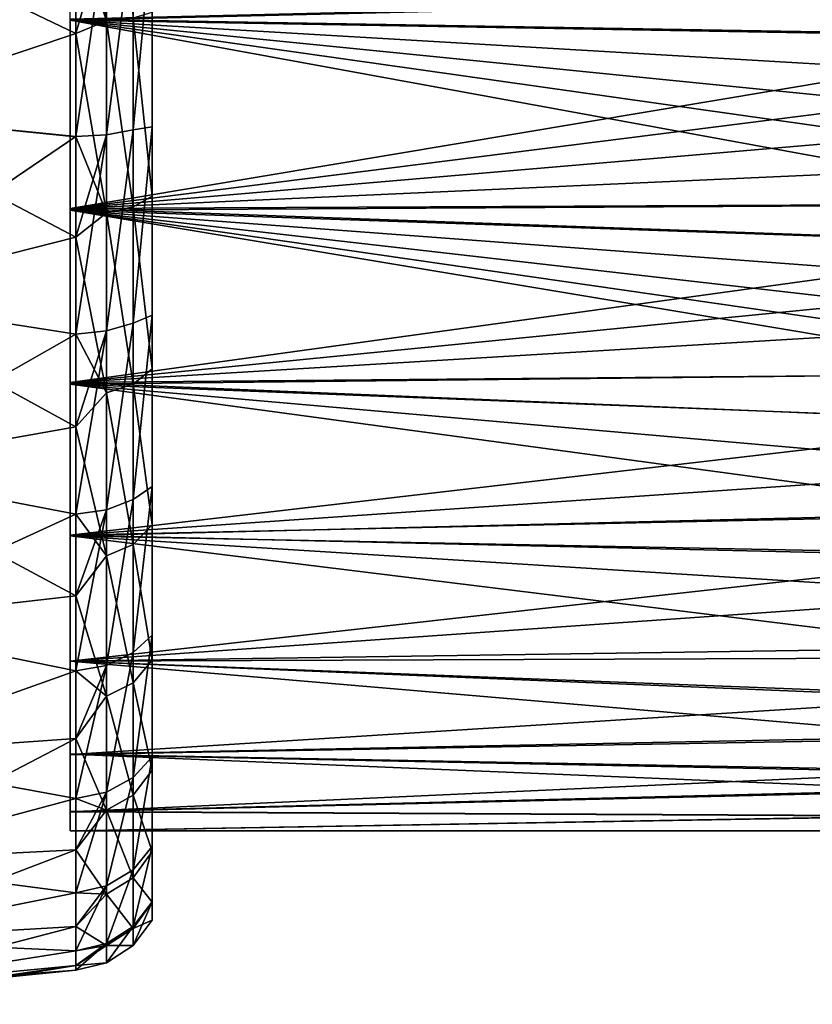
# Model space of a CAD drawing. Header units: millimetres. Extents: x -139 to 139, y -32 to 1264.
# Tile 160 of 256: x -28.55 to -19.9, y 642.11 to 652.85. Entities that reach past the tile are written whole.
import ezdxf

# ---------------------------------------------------------------- set-up
doc = ezdxf.new("R2010")
doc.units = ezdxf.units.MM
doc.header["$LTSCALE"] = 26.699852
for name, color, linetype in [('284', 7, 'CONTINUOUS'), ('298', 7, 'CONTINUOUS'), ('299', 7, 'CONTINUOUS'), ('304', 7, 'CONTINUOUS'), ('305', 7, 'CONTINUOUS')]:
    doc.layers.add(name, color=color, linetype=linetype)

msp = doc.modelspace()

# ---------------------------------------------------------------- linework, layer by layer
at = {"layer": '284', "color": 7, "linetype": 'CONTINUOUS'}
for points in [[(-28, 655, -15.5), (-16.769, 653.118, -15.338), (-28, 652.844, -15.287), (-28, 655, -15.5)], [(-16.799, 652.665, 6.249), (-16.767, 653.13, 6.34), (-28, 652.856, 6.289), (-16.799, 652.665, 6.249)], [(-16.769, 653.118, -15.338), (-16.8, 652.652, -15.247), (-28, 652.844, -15.287), (-16.769, 653.118, -15.338)], [(-28, 650.79, 5.663), (-16.799, 652.665, 6.249), (-28, 652.856, 6.289), (-28, 650.79, 5.663)], [(-16.8, 652.652, -15.247), (-16.838, 652.19, -15.135), (-28, 652.844, -15.287), (-16.8, 652.652, -15.247)], [(-16.838, 652.19, -15.135), (-16.882, 651.732, -15.003), (-28, 652.844, -15.287), (-16.838, 652.19, -15.135)], [(-16.882, 651.732, -15.003), (-16.934, 651.279, -14.852), (-28, 652.844, -15.287), (-16.882, 651.732, -15.003)], [(-16.934, 651.279, -14.852), (-16.994, 650.832, -14.68), (-28, 652.844, -15.287), (-16.934, 651.279, -14.852)], [(-28, 652.844, -15.287), (-16.994, 650.832, -14.68), (-28, 650.773, -14.655), (-28, 652.844, -15.287)], [(-16.837, 652.203, 6.138), (-16.799, 652.665, 6.249), (-28, 650.79, 5.663), (-16.837, 652.203, 6.138)], [(-16.881, 651.744, 6.007), (-16.837, 652.203, 6.138), (-28, 650.79, 5.663), (-16.881, 651.744, 6.007)], [(-16.933, 651.29, 5.856), (-16.881, 651.744, 6.007), (-28, 650.79, 5.663), (-16.933, 651.29, 5.856)], [(-16.993, 650.842, 5.684), (-16.933, 651.29, 5.856), (-28, 650.79, 5.663), (-16.993, 650.842, 5.684)], [(-17.06, 650.4, 5.492), (-16.993, 650.842, 5.684), (-28, 650.79, 5.663), (-17.06, 650.4, 5.492)], [(-16.994, 650.832, -14.68), (-17.061, 650.392, -14.488), (-28, 650.773, -14.655), (-16.994, 650.832, -14.68)], [(-28, 648.891, 4.647), (-17.06, 650.4, 5.492), (-28, 650.79, 5.663), (-28, 648.891, 4.647)], [(-17.061, 650.392, -14.488), (-17.133, 649.961, -14.278), (-28, 650.773, -14.655), (-17.061, 650.392, -14.488)], [(-17.133, 649.961, -14.278), (-17.21, 649.538, -14.048), (-28, 650.773, -14.655), (-17.133, 649.961, -14.278)], [(-17.21, 649.538, -14.048), (-17.27, 649.221, -13.86), (-28, 650.773, -14.655), (-17.21, 649.538, -14.048)], [(-17.27, 649.221, -13.86), (-17.316, 648.99, -13.713), (-28, 650.773, -14.655), (-17.27, 649.221, -13.86)], [(-28, 650.773, -14.655), (-17.316, 648.99, -13.713), (-28, 648.875, -13.637), (-28, 650.773, -14.655)], [(-17.133, 649.965, 5.28), (-17.06, 650.4, 5.492), (-28, 648.891, 4.647), (-17.133, 649.965, 5.28)], [(-17.21, 649.539, 5.049), (-17.133, 649.965, 5.28), (-28, 648.891, 4.647), (-17.21, 649.539, 5.049)], [(-17.316, 648.986, 4.711), (-17.21, 649.539, 5.049), (-28, 648.891, 4.647), (-17.316, 648.986, 4.711)], [(-17.316, 648.99, -13.713), (-17.422, 648.463, -13.347), (-28, 648.875, -13.637), (-17.316, 648.99, -13.713)], [(-17.424, 648.454, 4.34), (-17.316, 648.986, 4.711), (-28, 648.891, 4.647), (-17.424, 648.454, 4.34)], [(-28, 647.225, 3.282), (-17.424, 648.454, 4.34), (-28, 648.891, 4.647), (-28, 647.225, 3.282)], [(-17.422, 648.463, -13.347), (-17.536, 647.957, -12.949), (-28, 648.875, -13.637), (-17.422, 648.463, -13.347)], [(-17.536, 647.957, -12.949), (-17.656, 647.474, -12.522), (-28, 648.875, -13.637), (-17.536, 647.957, -12.949)], [(-28, 648.875, -13.637), (-17.656, 647.474, -12.522), (-28, 647.217, -12.273), (-28, 648.875, -13.637)], [(-17.539, 647.942, 3.937), (-17.424, 648.454, 4.34), (-28, 647.225, 3.282), (-17.539, 647.942, 3.937)], [(-17.661, 647.453, 3.503), (-17.539, 647.942, 3.937), (-28, 647.225, 3.282), (-17.661, 647.453, 3.503)], [(-17.656, 647.474, -12.522), (-17.779, 647.017, -12.067), (-28, 647.217, -12.273), (-17.656, 647.474, -12.522)], [(-17.786, 646.99, 3.039), (-17.661, 647.453, 3.503), (-28, 647.225, 3.282), (-17.786, 646.99, 3.039)], [(-28, 645.851, 1.607), (-17.786, 646.99, 3.039), (-28, 647.225, 3.282), (-28, 645.851, 1.607)], [(-28, 647.217, -12.273), (-18.067, 645.996, -10.82), (-28, 645.85, -10.606), (-28, 647.217, -12.273)], [(-17.9, 646.587, -11.586), (-18.067, 645.996, -10.82), (-28, 647.217, -12.273), (-17.9, 646.587, -11.586)], [(-17.779, 647.017, -12.067), (-17.9, 646.587, -11.586), (-28, 647.217, -12.273), (-17.779, 647.017, -12.067)], [(-17.909, 646.556, 2.549), (-17.786, 646.99, 3.039), (-28, 645.851, 1.607), (-17.909, 646.556, 2.549)], [(-18.099, 645.887, 1.661), (-17.909, 646.556, 2.549), (-28, 645.851, 1.607), (-18.099, 645.887, 1.661)], [(-18.067, 645.996, -10.82), (-18.225, 645.475, -10.003), (-28, 645.85, -10.606), (-18.067, 645.996, -10.82)], [(-18.235, 645.446, 0.951), (-18.099, 645.887, 1.661), (-28, 645.851, 1.607), (-18.235, 645.446, 0.951)], [(-28, 644.832, -0.303), (-18.235, 645.446, 0.951), (-28, 645.851, 1.607), (-28, 644.832, -0.303)], [(-18.225, 645.475, -10.003), (-18.375, 645.028, -9.143), (-28, 645.85, -10.606), (-18.225, 645.475, -10.003)], [(-28, 645.85, -10.606), (-18.375, 645.028, -9.143), (-28, 644.837, -8.708), (-28, 645.85, -10.606)], [(-18.382, 645.004, 0.09), (-18.235, 645.446, 0.951), (-28, 644.832, -0.303), (-18.382, 645.004, 0.09)], [(-18.375, 645.028, -9.143), (-18.502, 644.659, -8.25), (-28, 644.837, -8.708), (-18.375, 645.028, -9.143)], [(-18.508, 644.641, -0.8), (-18.382, 645.004, 0.09), (-28, 644.832, -0.303), (-18.508, 644.641, -0.8)], [(-18.502, 644.659, -8.25), (-18.572, 644.447, -7.604), (-28, 644.837, -8.708), (-18.502, 644.659, -8.25)], [(-28, 644.837, -8.708), (-18.572, 644.447, -7.604), (-28, 644.212, -6.651), (-28, 644.837, -8.708)], [(-28, 644.208, -2.369), (-18.508, 644.641, -0.8), (-28, 644.832, -0.303), (-28, 644.208, -2.369)], [(-18.578, 644.431, -1.451), (-18.508, 644.641, -0.8), (-28, 644.208, -2.369), (-18.578, 644.431, -1.451)], [(-18.572, 644.447, -7.604), (-18.667, 644.165, -6.397), (-28, 644.212, -6.651), (-18.572, 644.447, -7.604)], [(-18.67, 644.159, -2.636), (-18.578, 644.431, -1.451), (-28, 644.208, -2.369), (-18.67, 644.159, -2.636)], [(-28, 644.212, -6.651), (-18.667, 644.165, -6.397), (-28, 644, -4.512), (-28, 644.212, -6.651)], [(-28, 644, -4.512), (-18.67, 644.159, -2.636), (-28, 644.208, -2.369), (-28, 644, -4.512)], [(-18.667, 644.165, -6.397), (-18.733, 644, -4.5), (-28, 644, -4.512), (-18.667, 644.165, -6.397)], [(-18.733, 644, -4.5), (-18.67, 644.159, -2.636), (-28, 644, -4.512), (-18.733, 644, -4.5)]]:
    msp.add_3dface(points, dxfattribs=at)
at = {"layer": '298', "color": 7, "linetype": 'CONTINUOUS'}
for points in [[(-30.524, 653.935, 8.348), (-30.524, 651.835, 7.997), (-27.941, 653.845, 7.969), (-30.524, 653.935, 8.348)], [(-27.941, 653.845, 7.969), (-30.524, 651.835, 7.997), (-27.941, 652.699, 7.809), (-27.941, 653.845, 7.969)], [(-27.941, 652.699, 7.809), (-30.524, 651.835, 7.997), (-27.941, 651.574, 7.544), (-27.941, 652.699, 7.809)], [(-30.524, 651.835, 7.997), (-30.524, 649.821, 7.306), (-27.941, 651.574, 7.544), (-30.524, 651.835, 7.997)], [(-27.941, 651.574, 7.544), (-30.524, 649.821, 7.306), (-27.941, 650.477, 7.177), (-27.941, 651.574, 7.544)], [(-27.941, 650.477, 7.177), (-30.524, 649.821, 7.306), (-27.941, 649.419, 6.709), (-27.941, 650.477, 7.177)], [(-30.524, 649.821, 7.306), (-30.524, 647.949, 6.292), (-27.941, 649.419, 6.709), (-30.524, 649.821, 7.306)], [(-27.941, 649.419, 6.709), (-30.524, 647.949, 6.292), (-27.941, 648.408, 6.147), (-27.941, 649.419, 6.709)], [(-27.941, 648.408, 6.147), (-30.524, 647.949, 6.292), (-27.941, 647.454, 5.493), (-27.941, 648.408, 6.147)], [(-30.524, 647.949, 6.292), (-30.524, 646.269, 4.985), (-27.941, 647.454, 5.493), (-30.524, 647.949, 6.292)], [(-27.941, 647.454, 5.493), (-30.524, 646.269, 4.985), (-27.941, 646.564, 4.754), (-27.941, 647.454, 5.493)], [(-27.941, 646.564, 4.754), (-30.524, 646.269, 4.985), (-27.941, 645.746, 3.936), (-27.941, 646.564, 4.754)], [(-30.524, 646.269, 4.985), (-30.524, 644.827, 3.418), (-27.941, 645.746, 3.936), (-30.524, 646.269, 4.985)], [(-27.941, 645.746, 3.936), (-30.524, 644.827, 3.418), (-27.941, 645.008, 3.047), (-27.941, 645.746, 3.936)], [(-30.524, 644.827, 3.418), (-30.524, 643.662, 1.636), (-27.941, 645.008, 3.047), (-30.524, 644.827, 3.418)], [(-27.941, 645.008, 3.047), (-30.524, 643.662, 1.636), (-27.941, 644.354, 2.092), (-27.941, 645.008, 3.047)], [(-27.941, 644.354, 2.092), (-30.524, 643.662, 1.636), (-27.941, 643.791, 1.082), (-27.941, 644.354, 2.092)], [(-30.524, 643.662, 1.636), (-30.524, 642.807, -0.314), (-27.941, 643.791, 1.082), (-30.524, 643.662, 1.636)], [(-27.941, 643.791, 1.082), (-30.524, 642.807, -0.314), (-27.941, 643.324, 0.024), (-27.941, 643.791, 1.082)], [(-27.941, 643.324, 0.024), (-30.524, 642.807, -0.314), (-27.941, 642.956, -1.073), (-27.941, 643.324, 0.024)], [(-30.524, 642.807, -0.314), (-30.524, 642.284, -2.378), (-27.941, 642.956, -1.073), (-30.524, 642.807, -0.314)], [(-27.941, 642.956, -1.073), (-30.524, 642.284, -2.378), (-27.941, 642.691, -2.199), (-27.941, 642.956, -1.073)], [(-27.941, 642.691, -2.199), (-30.524, 642.284, -2.378), (-27.941, 642.531, -3.344), (-27.941, 642.691, -2.199)], [(-30.524, 642.284, -2.378), (-30.529, 642.107, -4.5), (-27.941, 642.531, -3.344), (-30.524, 642.284, -2.378)], [(-27.941, 642.531, -3.344), (-30.529, 642.107, -4.5), (-30.2, 642.176, -4.5), (-27.941, 642.531, -3.344)], [(-29.105, 642.362, -4.5), (-27.941, 642.531, -3.344), (-30.2, 642.176, -4.5), (-29.105, 642.362, -4.5)], [(-27.941, 642.478, -4.5), (-27.941, 642.531, -3.344), (-29.105, 642.362, -4.5), (-27.941, 642.478, -4.5)]]:
    msp.add_3dface(points, dxfattribs=at)
at = {"layer": '299', "color": 7, "linetype": 'CONTINUOUS'}
for points in [[(-30.524, 651.835, -16.997), (-30.524, 653.935, -17.348), (-27.941, 652.699, -16.809), (-30.524, 651.835, -16.997)], [(-27.941, 652.699, -16.809), (-30.524, 653.935, -17.348), (-27.941, 653.844, -16.969), (-27.941, 652.699, -16.809)], [(-27.941, 651.573, -16.544), (-30.524, 651.835, -16.997), (-27.941, 652.699, -16.809), (-27.941, 651.573, -16.544)], [(-30.524, 649.821, -16.306), (-30.524, 651.835, -16.997), (-27.941, 650.476, -16.176), (-30.524, 649.821, -16.306)], [(-27.941, 650.476, -16.176), (-30.524, 651.835, -16.997), (-27.941, 651.573, -16.544), (-27.941, 650.476, -16.176)], [(-27.941, 649.418, -15.709), (-30.524, 649.821, -16.306), (-27.941, 650.476, -16.176), (-27.941, 649.418, -15.709)], [(-30.524, 647.949, -15.292), (-30.524, 649.821, -16.306), (-27.941, 648.408, -15.146), (-30.524, 647.949, -15.292)], [(-27.941, 648.408, -15.146), (-30.524, 649.821, -16.306), (-27.941, 649.418, -15.709), (-27.941, 648.408, -15.146)], [(-27.941, 647.454, -14.493), (-30.524, 647.949, -15.292), (-27.941, 648.408, -15.146), (-27.941, 647.454, -14.493)], [(-30.524, 646.269, -13.985), (-30.524, 647.949, -15.292), (-27.941, 646.564, -13.754), (-30.524, 646.269, -13.985)], [(-27.941, 646.564, -13.754), (-30.524, 647.949, -15.292), (-27.941, 647.454, -14.493), (-27.941, 646.564, -13.754)], [(-27.941, 645.746, -12.936), (-30.524, 646.269, -13.985), (-27.941, 646.564, -13.754), (-27.941, 645.746, -12.936)], [(-30.524, 644.827, -12.418), (-30.524, 646.269, -13.985), (-27.941, 645.746, -12.936), (-30.524, 644.827, -12.418)], [(-27.941, 645.007, -12.046), (-30.524, 644.827, -12.418), (-27.941, 645.746, -12.936), (-27.941, 645.007, -12.046)], [(-27.941, 644.354, -11.092), (-30.524, 644.827, -12.418), (-27.941, 645.007, -12.046), (-27.941, 644.354, -11.092)], [(-30.524, 643.662, -10.636), (-30.524, 644.827, -12.418), (-27.941, 644.354, -11.092), (-30.524, 643.662, -10.636)], [(-27.941, 643.791, -10.081), (-30.524, 643.662, -10.636), (-27.941, 644.354, -11.092), (-27.941, 643.791, -10.081)], [(-27.941, 643.324, -9.023), (-30.524, 643.662, -10.636), (-27.941, 643.791, -10.081), (-27.941, 643.324, -9.023)], [(-30.524, 642.807, -8.686), (-30.524, 643.662, -10.636), (-27.941, 643.324, -9.023), (-30.524, 642.807, -8.686)], [(-27.941, 642.956, -7.927), (-30.524, 642.807, -8.686), (-27.941, 643.324, -9.023), (-27.941, 642.956, -7.927)], [(-27.941, 642.691, -6.801), (-30.524, 642.807, -8.686), (-27.941, 642.956, -7.927), (-27.941, 642.691, -6.801)], [(-30.524, 642.284, -6.622), (-30.524, 642.807, -8.686), (-27.941, 642.691, -6.801), (-30.524, 642.284, -6.622)], [(-27.941, 642.531, -5.655), (-30.524, 642.284, -6.622), (-27.941, 642.691, -6.801), (-27.941, 642.531, -5.655)], [(-27.941, 642.478, -4.5), (-30.524, 642.284, -6.622), (-27.941, 642.531, -5.655), (-27.941, 642.478, -4.5)], [(-27.941, 642.478, -4.5), (-29.105, 642.362, -4.5), (-30.524, 642.284, -6.622), (-27.941, 642.478, -4.5)]]:
    msp.add_3dface(points, dxfattribs=at)
at = {"layer": '304', "color": 7, "linetype": 'CONTINUOUS'}
for points in [[(-27.941, 653.844, -16.969), (-27.941, 655, -17.022), (-27.605, 652.839, -16.753), (-27.941, 653.844, -16.969)], [(-27.605, 652.839, -16.753), (-27.941, 655, -17.022), (-27.605, 655, -16.942), (-27.605, 652.839, -16.753)], [(-27.315, 652.872, -16.567), (-27.605, 652.839, -16.753), (-27.605, 655, -16.942), (-27.315, 652.872, -16.567)], [(-27.941, 652.699, -16.809), (-27.941, 653.844, -16.969), (-27.605, 652.839, -16.753), (-27.941, 652.699, -16.809)], [(-27.315, 652.872, -16.567), (-27.315, 650.809, -16.014), (-27.605, 652.839, -16.753), (-27.315, 652.872, -16.567)], [(-27.108, 650.926, -15.762), (-27.315, 652.872, -16.567), (-27.108, 652.932, -16.296), (-27.108, 650.926, -15.762)], [(-27.315, 650.809, -16.014), (-27.315, 652.872, -16.567), (-27.108, 650.926, -15.762), (-27.315, 650.809, -16.014)], [(-27.605, 650.744, -16.192), (-27.941, 652.699, -16.809), (-27.605, 652.839, -16.753), (-27.605, 650.744, -16.192)], [(-27.315, 650.809, -16.014), (-27.605, 650.744, -16.192), (-27.605, 652.839, -16.753), (-27.315, 650.809, -16.014)], [(-27.941, 651.573, -16.544), (-27.941, 652.699, -16.809), (-27.605, 650.744, -16.192), (-27.941, 651.573, -16.544)], [(-27.941, 650.476, -16.176), (-27.941, 651.573, -16.544), (-27.605, 650.744, -16.192), (-27.941, 650.476, -16.176)], [(-27.108, 649.042, -14.889), (-27.315, 650.809, -16.014), (-27.108, 650.926, -15.762), (-27.108, 649.042, -14.889)], [(-27.605, 648.779, -15.275), (-27.941, 650.476, -16.176), (-27.605, 650.744, -16.192), (-27.605, 648.779, -15.275)], [(-27.315, 650.809, -16.014), (-27.315, 648.874, -15.111), (-27.605, 650.744, -16.192), (-27.315, 650.809, -16.014)], [(-27.315, 648.874, -15.111), (-27.605, 648.779, -15.275), (-27.605, 650.744, -16.192), (-27.315, 648.874, -15.111)], [(-27.315, 648.874, -15.111), (-27.315, 650.809, -16.014), (-27.108, 649.042, -14.889), (-27.315, 648.874, -15.111)], [(-27.941, 649.418, -15.709), (-27.941, 650.476, -16.176), (-27.605, 648.779, -15.275), (-27.941, 649.418, -15.709)], [(-27.941, 648.408, -15.146), (-27.941, 649.418, -15.709), (-27.605, 648.779, -15.275), (-27.941, 648.408, -15.146)], [(-27.108, 647.338, -13.704), (-27.315, 648.874, -15.111), (-27.108, 649.042, -14.889), (-27.108, 647.338, -13.704)], [(-27.605, 647.002, -14.031), (-27.941, 648.408, -15.146), (-27.605, 648.779, -15.275), (-27.605, 647.002, -14.031)], [(-27.315, 648.874, -15.111), (-27.315, 647.124, -13.886), (-27.605, 648.779, -15.275), (-27.315, 648.874, -15.111)], [(-27.315, 647.124, -13.886), (-27.605, 647.002, -14.031), (-27.605, 648.779, -15.275), (-27.315, 647.124, -13.886)], [(-27.315, 647.124, -13.886), (-27.315, 648.874, -15.111), (-27.108, 647.338, -13.704), (-27.315, 647.124, -13.886)], [(-27.941, 647.454, -14.493), (-27.941, 648.408, -15.146), (-27.605, 647.002, -14.031), (-27.941, 647.454, -14.493)], [(-27.941, 646.564, -13.754), (-27.941, 647.454, -14.493), (-27.605, 647.002, -14.031), (-27.941, 646.564, -13.754)], [(-27.108, 645.863, -12.243), (-27.315, 647.124, -13.886), (-27.108, 647.338, -13.704), (-27.108, 645.863, -12.243)], [(-27.315, 647.124, -13.886), (-27.315, 645.614, -12.376), (-27.605, 647.002, -14.031), (-27.315, 647.124, -13.886)], [(-27.315, 645.614, -12.376), (-27.315, 647.124, -13.886), (-27.108, 645.863, -12.243), (-27.315, 645.614, -12.376)], [(-27.605, 645.469, -12.498), (-27.941, 646.564, -13.754), (-27.605, 647.002, -14.031), (-27.605, 645.469, -12.498)], [(-27.315, 645.614, -12.376), (-27.605, 645.469, -12.498), (-27.605, 647.002, -14.031), (-27.315, 645.614, -12.376)], [(-27.941, 645.746, -12.936), (-27.941, 646.564, -13.754), (-27.605, 645.469, -12.498), (-27.941, 645.746, -12.936)], [(-27.108, 644.663, -10.549), (-27.315, 645.614, -12.376), (-27.108, 645.863, -12.243), (-27.108, 644.663, -10.549)], [(-27.941, 645.007, -12.046), (-27.941, 645.746, -12.936), (-27.605, 645.469, -12.498), (-27.941, 645.007, -12.046)], [(-27.315, 645.614, -12.376), (-27.315, 644.389, -10.626), (-27.605, 645.469, -12.498), (-27.315, 645.614, -12.376)], [(-27.315, 644.389, -10.626), (-27.315, 645.614, -12.376), (-27.108, 644.663, -10.549), (-27.315, 644.389, -10.626)], [(-27.605, 644.225, -10.721), (-27.941, 645.007, -12.046), (-27.605, 645.469, -12.498), (-27.605, 644.225, -10.721)], [(-27.315, 644.389, -10.626), (-27.605, 644.225, -10.721), (-27.605, 645.469, -12.498), (-27.315, 644.389, -10.626)], [(-27.941, 644.354, -11.092), (-27.941, 645.007, -12.046), (-27.605, 644.225, -10.721), (-27.941, 644.354, -11.092)], [(-27.108, 643.774, -8.673), (-27.315, 644.389, -10.626), (-27.108, 644.663, -10.549), (-27.108, 643.774, -8.673)], [(-27.315, 644.389, -10.626), (-27.315, 643.486, -8.691), (-27.605, 644.225, -10.721), (-27.315, 644.389, -10.626)], [(-27.315, 643.486, -8.691), (-27.315, 644.389, -10.626), (-27.108, 643.774, -8.673), (-27.315, 643.486, -8.691)], [(-27.941, 643.791, -10.081), (-27.941, 644.354, -11.092), (-27.605, 644.225, -10.721), (-27.941, 643.791, -10.081)], [(-27.605, 643.308, -8.756), (-27.941, 643.791, -10.081), (-27.605, 644.225, -10.721), (-27.605, 643.308, -8.756)], [(-27.315, 643.486, -8.691), (-27.605, 643.308, -8.756), (-27.605, 644.225, -10.721), (-27.315, 643.486, -8.691)], [(-27.941, 643.324, -9.023), (-27.941, 643.791, -10.081), (-27.605, 643.308, -8.756), (-27.941, 643.324, -9.023)], [(-27.108, 643.223, -6.676), (-27.315, 643.486, -8.691), (-27.108, 643.774, -8.673), (-27.108, 643.223, -6.676)], [(-27.315, 643.486, -8.691), (-27.315, 642.933, -6.628), (-27.605, 643.308, -8.756), (-27.315, 643.486, -8.691)], [(-27.315, 642.933, -6.628), (-27.315, 643.486, -8.691), (-27.108, 643.223, -6.676), (-27.315, 642.933, -6.628)], [(-27.941, 642.956, -7.927), (-27.941, 643.324, -9.023), (-27.605, 643.308, -8.756), (-27.941, 642.956, -7.927)], [(-27.605, 642.747, -6.661), (-27.941, 642.956, -7.927), (-27.605, 643.308, -8.756), (-27.605, 642.747, -6.661)], [(-27.315, 642.933, -6.628), (-27.605, 642.747, -6.661), (-27.605, 643.308, -8.756), (-27.315, 642.933, -6.628)], [(-27.108, 643.024, -4.5), (-27.315, 642.933, -6.628), (-27.108, 643.223, -6.676), (-27.108, 643.024, -4.5)], [(-27.315, 642.747, -4.5), (-27.315, 642.933, -6.628), (-27.108, 643.024, -4.5), (-27.315, 642.747, -4.5)], [(-27.941, 642.691, -6.801), (-27.941, 642.956, -7.927), (-27.605, 642.747, -6.661), (-27.941, 642.691, -6.801)], [(-27.315, 642.933, -6.628), (-27.315, 642.747, -4.5), (-27.605, 642.747, -6.661), (-27.315, 642.933, -6.628)], [(-27.941, 642.531, -5.655), (-27.941, 642.691, -6.801), (-27.605, 642.747, -6.661), (-27.941, 642.531, -5.655)], [(-27.605, 642.558, -4.5), (-27.941, 642.531, -5.655), (-27.605, 642.747, -6.661), (-27.605, 642.558, -4.5)], [(-27.315, 642.747, -4.5), (-27.605, 642.558, -4.5), (-27.605, 642.747, -6.661), (-27.315, 642.747, -4.5)], [(-27.941, 642.478, -4.5), (-27.941, 642.531, -5.655), (-27.605, 642.558, -4.5), (-27.941, 642.478, -4.5)]]:
    msp.add_3dface(points, dxfattribs=at)
at = {"layer": '305', "color": 7, "linetype": 'CONTINUOUS'}
for points in [[(-27.941, 653.845, 7.969), (-27.941, 652.699, 7.809), (-27.605, 653.852, 7.889), (-27.941, 653.845, 7.969)], [(-27.941, 652.699, 7.809), (-27.941, 651.574, 7.544), (-27.605, 653.852, 7.889), (-27.941, 652.699, 7.809)], [(-27.605, 653.852, 7.889), (-27.941, 651.574, 7.544), (-27.605, 651.595, 7.467), (-27.605, 653.852, 7.889)], [(-27.605, 653.852, 7.889), (-27.605, 651.595, 7.467), (-27.315, 653.869, 7.7), (-27.605, 653.852, 7.889)], [(-27.315, 653.869, 7.7), (-27.605, 651.595, 7.467), (-27.315, 651.647, 7.285), (-27.315, 653.869, 7.7)], [(-27.315, 653.869, 7.7), (-27.315, 651.647, 7.285), (-27.108, 653.846, 7.421), (-27.315, 653.869, 7.7)], [(-27.108, 653.846, 7.421), (-27.315, 651.647, 7.285), (-27.108, 651.681, 7.007), (-27.108, 653.846, 7.421)], [(-27.315, 651.647, 7.285), (-27.315, 649.539, 6.468), (-27.108, 651.681, 7.007), (-27.315, 651.647, 7.285)], [(-27.108, 651.681, 7.007), (-27.315, 649.539, 6.468), (-27.108, 649.628, 6.204), (-27.108, 651.681, 7.007)], [(-27.941, 651.574, 7.544), (-27.941, 650.477, 7.177), (-27.605, 651.595, 7.467), (-27.941, 651.574, 7.544)], [(-27.941, 650.477, 7.177), (-27.941, 649.419, 6.709), (-27.605, 651.595, 7.467), (-27.941, 650.477, 7.177)], [(-27.605, 651.595, 7.467), (-27.941, 649.419, 6.709), (-27.605, 649.454, 6.638), (-27.605, 651.595, 7.467)], [(-27.605, 651.595, 7.467), (-27.605, 649.454, 6.638), (-27.315, 651.647, 7.285), (-27.605, 651.595, 7.467)], [(-27.315, 651.647, 7.285), (-27.605, 649.454, 6.638), (-27.315, 649.539, 6.468), (-27.315, 651.647, 7.285)], [(-27.605, 649.454, 6.638), (-27.605, 647.502, 5.429), (-27.315, 649.539, 6.468), (-27.605, 649.454, 6.638)], [(-27.315, 649.539, 6.468), (-27.605, 647.502, 5.429), (-27.315, 647.616, 5.278), (-27.315, 649.539, 6.468)], [(-27.315, 649.539, 6.468), (-27.315, 647.616, 5.278), (-27.108, 649.628, 6.204), (-27.315, 649.539, 6.468)], [(-27.108, 649.628, 6.204), (-27.315, 647.616, 5.278), (-27.108, 647.758, 5.039), (-27.108, 649.628, 6.204)], [(-27.941, 649.419, 6.709), (-27.941, 648.408, 6.147), (-27.605, 649.454, 6.638), (-27.941, 649.419, 6.709)], [(-27.941, 648.408, 6.147), (-27.941, 647.454, 5.493), (-27.605, 649.454, 6.638), (-27.941, 648.408, 6.147)], [(-27.605, 649.454, 6.638), (-27.941, 647.454, 5.493), (-27.605, 647.502, 5.429), (-27.605, 649.454, 6.638)], [(-27.315, 647.616, 5.278), (-27.315, 645.945, 3.755), (-27.108, 647.758, 5.039), (-27.315, 647.616, 5.278)], [(-27.108, 647.758, 5.039), (-27.315, 645.945, 3.755), (-27.108, 646.133, 3.55), (-27.108, 647.758, 5.039)], [(-27.605, 647.502, 5.429), (-27.605, 645.805, 3.882), (-27.315, 647.616, 5.278), (-27.605, 647.502, 5.429)], [(-27.315, 647.616, 5.278), (-27.605, 645.805, 3.882), (-27.315, 645.945, 3.755), (-27.315, 647.616, 5.278)], [(-27.941, 647.454, 5.493), (-27.941, 646.564, 4.754), (-27.605, 647.502, 5.429), (-27.941, 647.454, 5.493)], [(-27.941, 646.564, 4.754), (-27.941, 645.746, 3.936), (-27.605, 647.502, 5.429), (-27.941, 646.564, 4.754)], [(-27.605, 647.502, 5.429), (-27.941, 645.746, 3.936), (-27.605, 645.805, 3.882), (-27.605, 647.502, 5.429)], [(-27.315, 645.945, 3.755), (-27.315, 644.583, 1.95), (-27.108, 646.133, 3.55), (-27.315, 645.945, 3.755)], [(-27.108, 646.133, 3.55), (-27.315, 644.583, 1.95), (-27.108, 644.808, 1.789), (-27.108, 646.133, 3.55)], [(-27.605, 645.805, 3.882), (-27.605, 644.421, 2.05), (-27.315, 645.945, 3.755), (-27.605, 645.805, 3.882)], [(-27.315, 645.945, 3.755), (-27.605, 644.421, 2.05), (-27.315, 644.583, 1.95), (-27.315, 645.945, 3.755)], [(-27.941, 645.746, 3.936), (-27.941, 645.008, 3.047), (-27.605, 645.805, 3.882), (-27.941, 645.746, 3.936)], [(-27.941, 645.008, 3.047), (-27.941, 644.354, 2.092), (-27.605, 645.805, 3.882), (-27.941, 645.008, 3.047)], [(-27.605, 645.805, 3.882), (-27.941, 644.354, 2.092), (-27.605, 644.421, 2.05), (-27.605, 645.805, 3.882)], [(-27.315, 644.583, 1.95), (-27.315, 643.575, -0.074), (-27.108, 644.808, 1.789), (-27.315, 644.583, 1.95)], [(-27.108, 644.808, 1.789), (-27.315, 643.575, -0.074), (-27.108, 643.828, -0.185), (-27.108, 644.808, 1.789)], [(-27.605, 644.421, 2.05), (-27.605, 643.398, -0.005), (-27.315, 644.583, 1.95), (-27.605, 644.421, 2.05)], [(-27.315, 644.583, 1.95), (-27.605, 643.398, -0.005), (-27.315, 643.575, -0.074), (-27.315, 644.583, 1.95)], [(-27.941, 644.354, 2.092), (-27.941, 643.791, 1.082), (-27.605, 644.421, 2.05), (-27.941, 644.354, 2.092)], [(-27.941, 643.791, 1.082), (-27.941, 643.324, 0.024), (-27.605, 644.421, 2.05), (-27.941, 643.791, 1.082)], [(-27.605, 644.421, 2.05), (-27.941, 643.324, 0.024), (-27.605, 643.398, -0.005), (-27.605, 644.421, 2.05)], [(-27.315, 643.575, -0.074), (-27.315, 642.956, -2.249), (-27.108, 643.828, -0.185), (-27.315, 643.575, -0.074)], [(-27.108, 643.828, -0.185), (-27.315, 642.956, -2.249), (-27.108, 643.226, -2.305), (-27.108, 643.828, -0.185)], [(-27.605, 643.398, -0.005), (-27.605, 642.77, -2.214), (-27.315, 643.575, -0.074), (-27.605, 643.398, -0.005)], [(-27.315, 643.575, -0.074), (-27.605, 642.77, -2.214), (-27.315, 642.956, -2.249), (-27.315, 643.575, -0.074)], [(-27.941, 643.324, 0.024), (-27.941, 642.956, -1.073), (-27.605, 643.398, -0.005), (-27.941, 643.324, 0.024)], [(-27.941, 642.956, -1.073), (-27.941, 642.691, -2.199), (-27.605, 643.398, -0.005), (-27.941, 642.956, -1.073)], [(-27.605, 643.398, -0.005), (-27.941, 642.691, -2.199), (-27.605, 642.77, -2.214), (-27.605, 643.398, -0.005)], [(-27.315, 642.747, -4.5), (-27.108, 643.024, -4.5), (-27.108, 643.226, -2.305), (-27.315, 642.747, -4.5)], [(-27.315, 642.956, -2.249), (-27.315, 642.747, -4.5), (-27.108, 643.226, -2.305), (-27.315, 642.956, -2.249)], [(-27.605, 642.558, -4.5), (-27.315, 642.747, -4.5), (-27.315, 642.956, -2.249), (-27.605, 642.558, -4.5)], [(-27.605, 642.77, -2.214), (-27.605, 642.558, -4.5), (-27.315, 642.956, -2.249), (-27.605, 642.77, -2.214)], [(-27.941, 642.691, -2.199), (-27.941, 642.531, -3.344), (-27.605, 642.77, -2.214), (-27.941, 642.691, -2.199)], [(-27.941, 642.531, -3.344), (-27.941, 642.478, -4.5), (-27.605, 642.77, -2.214), (-27.941, 642.531, -3.344)], [(-27.941, 642.478, -4.5), (-27.605, 642.558, -4.5), (-27.605, 642.77, -2.214), (-27.941, 642.478, -4.5)]]:
    msp.add_3dface(points, dxfattribs=at)

doc.saveas('drawing.dxf')
